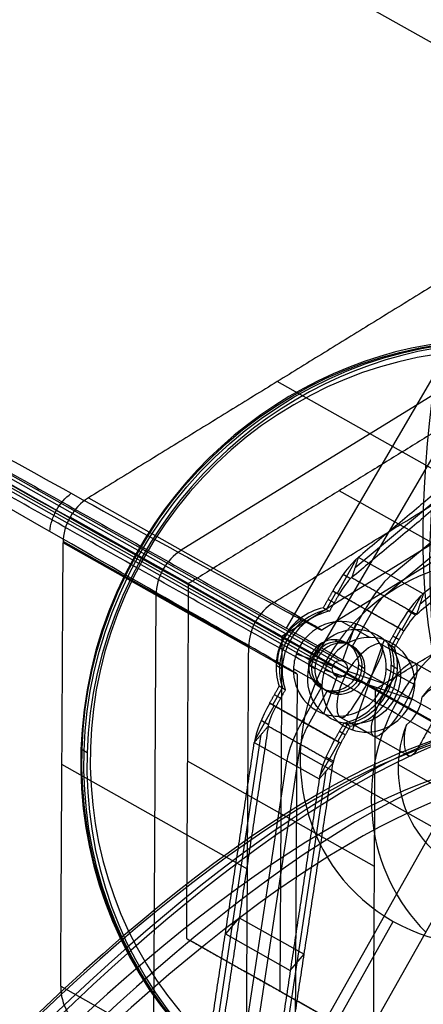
# Model space of a CAD drawing. Header units: millimetres. Extents: x -445 to 449, y -417 to 415.
# Tile 212 of 256: x 212 to 228, y -145 to -107. Entities that reach past the tile are written whole.
import ezdxf

# ---------------------------------------------------------------- set-up
doc = ezdxf.new("R2010")
doc.units = ezdxf.units.MM
doc.header["$MEASUREMENT"] = 0
doc.layers.add('Default', color=7, linetype='Continuous', true_color=0x000000)

msp = doc.modelspace()

# ---------------------------------------------------------------- linework, layer by layer
at = {"layer": 'Default', "color": 9, "true_color": 0xbfbfbf}
for p, q in [((224.864, -131.978, -719.855), (61.854, -40.154, -65.191)), ((224.548, -132.291, -719.89), (61.529, -40.461, -65.191)), ((225.159, -132.291, -719.738), (62.178, -40.483, -65.191)), ((224.844, -132.603, -719.773), (61.854, -40.79, -65.191)), ((222.784, -130.718, -948.574), (261.621, -64.307, -932.956)), ((223.931, -131.821, -943.663), (261.571, -67.456, -928.527)), ((211.257, -98.422, -936.711), (279.721, -136.929, -943.217)), ((186.497, -110.766, -945.185), (282.114, -164.546, -954.27)), ((233.325, -118.707, -760.171), (218.714, -127.699, -762.548)), ((225.441, -128.371, -720.342), (236.936, -118.766, -738.925)), ((243.412, -118.947, -801.193), (224.152, -130.8, -804.326)), ((226.826, -128.686, -719.648), (238.321, -119.08, -738.231)), ((226.57, -129.47, -720.212), (238.065, -119.865, -738.795)), ((227.955, -129.785, -719.517), (239.45, -120.18, -738.101)), ((229.61, -125.226, -775.782), (222.428, -121.18, -746.937)), ((234.298, -123.843, -759.344), (222.609, -131.037, -761.245)), ((215.122, -125.676, -748.126), (222.305, -129.722, -776.971)), ((232.076, -129.481, -774.842), (224.831, -125.4, -745.747)), ((218.987, -128.997, -746.698), (214.408, -126.422, -748.199)), ((221.324, -131.465, -776.97), (214.142, -127.419, -748.125)), ((221.325, -131.41, -776.976), (214.143, -127.364, -748.133)), ((217.25, -128.02, -745.707), (216.951, -127.852, -746.325)), ((217.19, -127.986, -747.287), (224.314, -131.992, -744.951)), ((228.084, -129.393, -719.235), (225.569, -127.979, -720.06)), ((217.25, -128.02, -745.707), (228.564, -134.382, -741.997)), ((225.486, -128.052, -719.932), (224.744, -129.372, -719.932)), ((225.267, -128.805, -720.553), (224.981, -128.644, -719.406)), ((217.733, -129.442, -762.548), (217.638, -146.598, -760.165)), ((224.332, -129.996, -719.746), (224.697, -129.346, -719.746)), ((224.578, -129.279, -719.265), (227.092, -130.692, -718.441)), ((227.258, -130.786, -719.107), (228, -129.466, -719.108)), ((224.634, -129.739, -720.227), (224.395, -129.604, -719.265)), ((224.212, -129.929, -719.265), (224.451, -130.064, -720.226)), ((225.105, -131.284, -718.853), (225.835, -129.985, -718.853)), ((225.344, -131.419, -719.814), (226.074, -130.12, -719.814)), ((227.781, -130.219, -719.729), (227.495, -130.058, -718.582)), ((226.015, -131.078, -724.479), (224.914, -130.457, -720.056)), ((224.959, -131.994, -719.829), (225.469, -130.548, -719.905)), ((222.609, -131.037, -761.245), (222.533, -144.762, -759.339)), ((226.846, -131.41, -718.921), (227.212, -130.76, -718.922)), ((226.909, -131.018, -718.441), (227.149, -131.153, -719.402)), ((222.687, -131.072, -719.484), (223.776, -131.684, -719.127)), ((222.926, -131.207, -720.446), (224.016, -131.819, -720.089)), ((224.886, -131.3, -719.945), (224.647, -131.165, -718.983)), ((226.571, -131.169, -724.328), (225.339, -134.653, -724.146)), ((226.454, -131.337, -749.71), (229.11, -132.831, -748.839)), ((226.966, -131.478, -719.402), (226.726, -131.343, -718.441)), ((224.566, -132.193, -719.899), (223.166, -131.72, -720.314)), ((222.383, -132.156, -719.408), (222.622, -132.291, -720.37)), ((223.883, -132.291, -720.056), (223.644, -132.156, -719.094)), ((225.824, -132.291, -719.572), (225.585, -132.156, -718.611)), ((226.846, -132.156, -718.297), (227.086, -132.291, -719.258)), ((224.16, -132.911, -724.684), (223.059, -132.291, -720.261)), ((223.2, -132.493, -804.136), (223.075, -155.055, -801.003)), ((227.642, -133.481, -723.737), (224.268, -132.341, -724.737)), ((225.123, -132.448, -748.2), (227.841, -133.977, -747.309)), ((226.541, -132.861, -719.314), (225.141, -132.388, -719.729)), ((227.75, -132.911, -723.79), (226.649, -132.291, -719.367)), ((224.238, -134.033, -719.723), (224.749, -132.587, -719.798)), ((225.452, -132.627, -718.578), (226.542, -133.24, -718.22)), ((225.692, -132.762, -719.539), (226.781, -133.374, -719.182)), ((225.899, -132.885, -751.317), (228.448, -134.319, -750.481)), ((222.256, -133.686, -719.745), (222.622, -133.036, -719.745)), ((222.559, -133.428, -720.226), (222.32, -133.294, -719.264)), ((222.742, -133.103, -720.226), (222.503, -132.968, -719.264)), ((223.394, -134.326, -718.852), (224.124, -133.027, -718.852)), ((223.633, -134.461, -719.814), (224.364, -133.162, -719.814)), ((224.821, -133.281, -719.683), (224.582, -133.147, -718.722)), ((224.651, -135.033, -718.44), (222.136, -133.619, -719.264)), ((222.307, -133.715, -719.95), (221.557, -135.049, -719.949)), ((224.89, -135.168, -719.401), (222.376, -133.754, -720.226)), ((229.408, -134.857, -745.385), (227.841, -133.977, -747.309)), ((222.089, -134.454, -720.552), (221.804, -134.293, -719.405)), ((224.771, -135.1, -718.921), (225.136, -134.45, -718.921)), ((225.895, -134.744, -723.995), (224.793, -134.124, -719.572)), ((224.865, -134.163, -749.71), (227.521, -135.657, -748.839)), ((225.017, -134.382, -718.44), (225.256, -134.517, -719.401)), ((219.568, -149.646, -738.918), (221.809, -134.828, -720.34)), ((224.834, -134.708, -718.44), (225.073, -134.842, -719.401)), ((221.094, -150.039, -738.788), (223.335, -135.222, -720.21)), ((221.541, -135.142, -720.058), (224.055, -136.555, -719.234)), ((224.071, -136.463, -719.125), (224.822, -135.129, -719.125)), ((214.834, -135.392, -745.795), (215.074, -135.527, -746.756)), ((223.322, -135.527, -744.702), (228.828, -138.629, -766.817)), ((226.193, -139.94, -774.839), (218.949, -135.859, -745.745)), ((220.556, -150.666, -738.224), (222.798, -135.849, -719.646)), ((224.604, -135.868, -719.728), (224.318, -135.707, -718.58)), ((221.277, -140.043, -775.779), (214.094, -135.997, -746.934)), ((222.082, -151.06, -738.094), (224.324, -136.242, -719.516)), ((227.111, -135.999, -747.333), (231.9, -138.696, -766.563)), ((229.26, -137.068, -741.447), (222.642, -148.835, -741.445)), ((222.759, -152.115, -754.425), (230.293, -138.718, -754.428)), ((220.957, -141.924, -729.912), (220.42, -142.55, -729.347)), ((220.957, -141.924, -729.912), (223.472, -143.338, -729.087)), ((222.756, -149.473, -742.887), (226.923, -142.064, -742.889)), ((220.42, -142.55, -729.347), (222.934, -143.964, -728.523)), ((222.934, -143.964, -728.523), (223.472, -143.338, -729.087)), ((214.047, -144.575, -745.743), (221.229, -148.621, -774.588)), ((222.533, -144.762, -759.339), (234.146, -151.292, -755.531))]:
    msp.add_line(p, q, dxfattribs=at)
at = {"layer": 'Default', "color": 9, "true_color": 0xbfbfbf, "extrusion": (-0.239414, 0.134863, 0.961506)}
for centre, radius in [((4.905, 53.002, -786.717), 15.938), ((4.905, 53.002, -787.279), 16), ((4.905, 53.002, -766.079), 1.85), ((4.905, 53.002, -763.279), 1)]:
    msp.add_circle(centre, radius, dxfattribs=at)
at = {"layer": 'Default', "color": 9, "true_color": 0xbfbfbf, "extrusion": (0.838077, -0.471296, 0.274785)}
msp.add_circle((-5.099, -792.778, 47.222), 1.621, dxfattribs=at)
at = {"layer": 'Default', "color": 9, "true_color": 0xbfbfbf, "extrusion": (0.825448, -0.493127, 0.274702)}
for centre, radius, start, end in [((80.523, -801.102, 52.106), 80, 21.21539, 169.11039), ((80.523, -801.102, 53.106), 81, 22.33024, 166.5581), ((80.523, -801.102, 54.106), 80, 19.89218, 169.28289), ((80.523, -801.102, 53.106), 79, 19.797, 169.15919)]:
    msp.add_arc(centre, radius, start, end, dxfattribs=at)
at = {"layer": 'Default', "color": 9, "true_color": 0xbfbfbf, "extrusion": (-0.239414, 0.134863, 0.961506)}
for centre, radius, start, end in [((4.905, 53.002, -786.779), 16, 118.4408, 270.0397), ((4.905, 53.002, -787.779), 16, 118.4408, 270.0397), ((4.905, 53.002, -786.279), 15.5, 90.0397, 270.0397), ((4.917, 35.682, -787.779), 2, 240.0397, 300.0397), ((4.905, 53.002, -787.779), 7.5, 118.4408, 270.0397), ((4.905, 53.002, -786.779), 16, 270.0397, 90.0397), ((4.905, 53.002, -787.779), 16, 270.0397, 90.0397), ((4.917, 35.682, -802.807), 2, 240.0397, 300.0397), ((4.905, 53.002, -786.279), 15.5, 270.0397, 90.0397), ((4.905, 53.002, -799.279), 7.5, 195.006, 345.0735), ((4.905, 53.002, -762.779), 2.3, 220.7454, 319.334), ((4.905, 53.002, -763.345), 2.3, 220.7454, 319.334), ((4.905, 53.002, -763.779), 2.3, 220.7454, 319.334), ((4.905, 53.002, -763.779), 1.85, 100.3215, 280.3215), ((4.905, 53.002, -768.379), 1.85, 100.3215, 280.3215), ((4.905, 53.002, -762.779), 1, 180.0397, 298.4408), ((4.905, 53.002, -763.779), 1, 180.0397, 298.4408), ((4.905, 53.002, -762.779), 1, 0.0397, 180.0397), ((4.905, 53.002, -763.779), 1, 0.0397, 180.0397), ((4.905, 53.002, -762.779), 2.3, 40.7454, 139.334), ((4.905, 53.002, -763.214), 2.3, 40.7454, 139.334), ((4.905, 53.002, -791.279), 4.459, 118.4408, 262.1173), ((4.905, 53.002, -763.779), 1.85, 280.3215, 298.4408), ((4.905, 53.002, -763.779), 2.3, 40.7454, 139.334), ((4.905, 53.002, -787.779), 7.5, 270.0397, 90.0397), ((4.905, 53.002, -762.779), 1, 298.4408, 0.0397), ((4.905, 53.002, -763.779), 0.315, 100.3215, 280.3215), ((4.905, 53.002, -763.779), 1.85, 298.4408, 100.3215), ((4.905, 53.002, -763.779), 1, 298.4408, 0.0397), ((4.905, 53.002, -768.379), 1.85, 280.3215, 298.4408), ((4.905, 53.002, -763.779), 0.315, 298.4408, 100.3215), ((4.905, 53.002, -763.779), 0.315, 280.3215, 298.4408), ((4.905, 53.002, -768.379), 1.85, 298.4408, 100.3215), ((4.905, 53.002, -791.279), 4.458, 277.9622, 90.0397), ((19.911, 44.352, -787.779), 2, 300.0397, 0.0397)]:
    msp.add_arc(centre, radius, start, end, dxfattribs=at)
at = {"layer": 'Default', "color": 9, "true_color": 0xbfbfbf, "extrusion": (0.838077, -0.471296, 0.274785)}
for centre, radius, start, end in [((-2.603, -764.779, 51.499), 2, 35.9308, 89.9886), ((-2.603, -764.779, 52.999), 2, 35.9308, 89.9886), ((-2.603, -764.779, 51.499), 1, 35.9308, 89.9886), ((-2.603, -764.779, 52.999), 1, 35.9308, 89.9886), ((-2.603, -764.779, 54.499), 2, 35.9308, 89.9886), ((-2.603, -764.779, 54.499), 1, 35.9308, 89.9886), ((-7.583, -764.778, 51.499), 2, 89.9886, 144.0465), ((-7.583, -764.778, 51.499), 1, 89.9886, 144.0465), ((-7.583, -764.778, 52.999), 2, 89.9886, 144.0465), ((-7.583, -764.778, 52.999), 1, 89.9886, 144.0465), ((-7.583, -764.778, 54.499), 2, 89.9886, 144.0465), ((-7.583, -764.778, 54.499), 1, 89.9886, 144.0465)]:
    msp.add_arc(centre, radius, start, end, dxfattribs=at)
at = {"layer": 'Default', "color": 9, "true_color": 0xbfbfbf, "extrusion": (0.839507, -0.468745, 0.274783)}
for centre, radius, start, end in [((-83.21, -806.881, 51.984), 80.1, 14.9084, 153.98677), ((-83.21, -806.881, 51.984), 79.9, 14.94675, 154.46812), ((-83.21, -806.881, 51.984), 79.9, 14.94675, 154.46812), ((-83.21, -806.881, 52.884), 81, 17.68616, 152.9454), ((-83.21, -806.881, 53.084), 81, 17.69251, 153.24135), ((-83.21, -806.881, 53.984), 80.1, 15.17278, 156.026), ((-83.21, -806.881, 52.884), 79, 15.12179, 155.77743), ((-83.21, -806.881, 52.884), 79, 15.12179, 155.77743), ((-83.21, -806.881, 53.984), 79, 15.12179, 155.81327)]:
    msp.add_arc(centre, radius, start, end, dxfattribs=at)
at = {"layer": 'Default', "color": 9, "true_color": 0xbfbfbf}
for points, degree in [([(269.663, -54.842, -915.895), (226.555, -81.373, -922.908), (183.446, -107.905, -929.921)], 2), ([(185.643, -109.143, -943.508), (229.304, -82.272, -936.406), (272.964, -55.401, -929.304)], 2), ([(273.461, -60.139, -926.592), (231.208, -86.143, -933.466), (188.955, -112.148, -940.339)], 2), ([(186.696, -110.42, -945.145), (234.504, -137.31, -949.687), (282.312, -164.199, -954.23)], 2), ([(281.92, -164.896, -954.23), (234.112, -138.006, -949.687), (186.304, -111.117, -945.145)], 2), ([(188.955, -112.148, -940.339), (235.46, -138.305, -944.758), (281.965, -164.461, -949.177)], 2), ([(229.734, -116.684, -745.749), (222.428, -121.18, -746.937), (215.122, -125.676, -748.126)], 2), ([(237.064, -118.373, -738.643), (231.317, -123.176, -729.351), (225.569, -127.979, -720.06)], 2), ([(236.807, -119.158, -739.207), (231.06, -123.961, -729.915), (225.313, -128.763, -720.624)], 2), ([(239.578, -119.787, -737.819), (233.831, -124.59, -728.527), (228.084, -129.393, -719.235)], 2), ([(222.305, -129.722, -776.971), (229.61, -125.226, -775.782), (236.916, -120.73, -774.594)], 2), ([(227.827, -130.177, -719.8), (233.574, -125.375, -729.091), (239.322, -120.572, -738.383)], 2), ([(230.676, -121.803, -744.796), (224.831, -125.4, -745.747), (218.987, -128.997, -746.698)], 2), ([(213.624, -126.982, -866.48), (213.652, -126.693, -866.438), (213.832, -126.124, -866.394), (214.226, -125.674, -866.438), (214.457, -125.501, -866.48)], 3), ([(226.232, -133.078, -775.792), (232.076, -129.481, -774.842), (237.92, -125.884, -773.891)], 2), ([(214.047, -144.575, -745.743), (214.094, -135.997, -746.934), (214.142, -127.419, -748.125)], 2), ([(225.569, -127.979, -720.06), (225.441, -128.371, -720.342), (225.313, -128.763, -720.624)], 2), ([(218.987, -128.997, -746.698), (218.949, -135.859, -745.745), (218.911, -142.721, -744.792)], 2), ([(218.987, -128.997, -746.698), (222.609, -131.037, -761.245), (226.232, -133.078, -775.792)], 2), ([(225.313, -128.763, -720.624), (226.57, -129.47, -720.212), (227.827, -130.177, -719.8)], 2), ([(224.578, -129.279, -719.265), (224.395, -129.604, -719.265), (224.212, -129.929, -719.265)], 2), ([(224.817, -129.413, -720.227), (224.634, -129.739, -720.227), (224.451, -130.064, -720.226)], 2), ([(224.578, -129.279, -719.265), (224.697, -129.346, -719.746), (224.817, -129.413, -720.227)], 2), ([(227.331, -130.827, -719.402), (226.074, -130.12, -719.814), (224.817, -129.413, -720.227)], 2), ([(228.084, -129.393, -719.235), (227.955, -129.785, -719.517), (227.827, -130.177, -719.8)], 2), ([(222.305, -129.722, -776.971), (222.303, -129.723, -776.971), (222.301, -129.724, -776.971), (222.299, -129.725, -776.972)], 3), ([(222.447, -132.044, -821.779), (222.454, -131.716, -821.764), (222.633, -131.064, -821.748), (223.098, -130.572, -821.764), (223.374, -130.395, -821.779)], 3), ([(227.092, -130.692, -718.441), (226.909, -131.018, -718.441), (226.726, -131.343, -718.441)], 2), ([(226.966, -131.478, -719.402), (227.149, -131.153, -719.402), (227.331, -130.827, -719.402)], 2), ([(227.331, -130.827, -719.402), (227.212, -130.76, -718.922), (227.092, -130.692, -718.441)], 2), ([(221.229, -148.621, -774.588), (221.277, -140.043, -775.779), (221.324, -131.465, -776.97)], 2), ([(221.324, -131.459, -776.971), (221.324, -131.461, -776.971), (221.324, -131.463, -776.971), (221.324, -131.465, -776.97)], 3), ([(222.137, -133.619, -719.264), (222.32, -133.294, -719.264), (222.503, -132.968, -719.264)], 2), ([(222.742, -133.103, -720.226), (222.559, -133.428, -720.226), (222.376, -133.754, -720.226)], 2), ([(226.155, -146.802, -773.886), (226.193, -139.94, -774.839), (226.232, -133.078, -775.792)], 2), ([(222.376, -133.754, -720.226), (222.256, -133.686, -719.745), (222.137, -133.619, -719.264)], 2), ([(222.137, -133.619, -719.264), (223.394, -134.326, -718.852), (224.651, -135.033, -718.44)], 2), ([(227.435, -134.454, -747.469), (227.764, -134.196, -747.259), (227.989, -133.797, -747.259), (228.038, -133.382, -747.469)], 3), ([(222.376, -133.754, -720.226), (223.633, -134.461, -719.814), (224.89, -135.168, -719.401)], 2), ([(225.017, -134.382, -718.44), (224.834, -134.708, -718.44), (224.651, -135.033, -718.44)], 2), ([(222.078, -134.515, -720.623), (220.957, -141.924, -729.912), (219.837, -149.333, -739.2)], 2), ([(222.078, -134.515, -720.623), (221.809, -134.828, -720.34), (221.541, -135.142, -720.058)], 2), ([(224.592, -135.929, -719.798), (223.335, -135.222, -720.21), (222.078, -134.515, -720.623)], 2), ([(224.89, -135.168, -719.401), (225.073, -134.842, -719.401), (225.256, -134.517, -719.401)], 2), ([(219.299, -149.959, -738.636), (220.42, -142.55, -729.347), (221.541, -135.142, -720.058)], 2), ([(224.651, -135.033, -718.44), (224.771, -135.1, -718.921), (224.89, -135.168, -719.401)], 2), ([(222.351, -150.746, -738.376), (223.472, -143.338, -729.087), (224.592, -135.929, -719.798)], 2), ([(224.055, -136.555, -719.234), (224.324, -136.242, -719.516), (224.592, -135.929, -719.798)], 2), ([(224.055, -136.555, -719.234), (222.934, -143.964, -728.523), (221.814, -151.373, -737.812)], 2), ([(218.911, -142.721, -744.792), (224.717, -145.986, -742.888), (230.524, -149.252, -740.984)], 2), ([(218.911, -142.721, -744.792), (222.533, -144.762, -759.339), (226.155, -146.802, -773.886)], 2)]:
    msp.add_open_spline(points, degree=degree, dxfattribs=at)
for points, knots in [([(183.469, -108.342, -928.403), (190.248, -112.102, -918.931), (202.303, -118.783, -898.946), (216.809, -126.805, -863.122), (225.054, -131.331, -821.797), (224.331, -130.88, -791.671), (222.299, -129.725, -776.972)], [-189.353565, -189.353565, -189.353565, -189.353565, -153.964946, -118.576327, -71.391502, -24.206688, -24.206688, -24.206688, -24.206688]), ([(183.094, -108.849, -928.339), (189.839, -112.641, -918.862), (201.825, -119.377, -898.871), (216.224, -127.468, -863.055), (224.374, -132.043, -821.775), (223.621, -131.613, -791.7), (221.586, -130.465, -777.028)], [0, 0, 0, 0, 35.012929, 70.025858, 116.709764, 163.377359, 163.377359, 163.377359, 163.377359]), ([(221.324, -131.459, -776.971), (223.364, -132.6, -791.671), (224.118, -132.994, -821.797), (215.962, -128.313, -863.122), (201.565, -120.095, -898.946), (189.591, -113.27, -918.93), (182.855, -109.433, -928.402)], [-1314.671432, -1314.671432, -1314.671432, -1314.671432, -1267.48661, -1220.301788, -1184.913171, -1149.524555, -1149.524555, -1149.524555, -1149.524555]), ([(226.232, -133.078, -775.792), (228.169, -134.17, -789.621), (228.65, -134.443, -803.574), (226.874, -133.451, -831.249), (224.611, -132.182, -844.998), (217.568, -128.226, -871.711), (212.822, -125.559, -884.59), (201.241, -119.051, -909.043), (194.406, -115.21, -920.617), (186.727, -110.893, -931.391)], [709.935271, 709.935271, 709.935271, 709.935271, 752.393427, 752.393427, 794.836466, 794.836466, 837.156724, 837.156724, 879.495751, 879.495751, 879.495751, 879.495751]), ([(222.299, -129.725, -776.972), (222.005, -129.905, -777.009), (221.756, -130.163, -777.029), (221.416, -130.767, -777.028), (221.325, -131.114, -777.009), (221.324, -131.459, -776.971)], [-7.355431, -7.355431, -7.355431, -7.355431, -6.289077, -6.289077, -5.222526, -5.222526, -5.222526, -5.222526]), ([(226.454, -131.337, -749.71), (226.351, -131.279, -749.294), (226.129, -131.357, -748.907), (225.616, -131.753, -748.358), (225.335, -132.071, -748.2), (224.911, -132.825, -748.2), (224.785, -133.231, -748.358), (224.713, -133.875, -748.907), (224.762, -134.105, -749.294), (224.865, -134.163, -749.71)], [0.4901575, 0.4901575, 0.4901575, 0.4901575, 0.6126904, 0.6126904, 0.7352346, 0.7352346, 0.8577785, 0.8577785, 0.9803114, 0.9803114, 0.9803114, 0.9803114]), ([(224.865, -134.163, -749.71), (224.969, -134.221, -750.126), (225.119, -134.104, -750.537), (225.477, -133.62, -751.136), (225.687, -133.262, -751.317), (226.111, -132.508, -751.317), (226.308, -132.142, -751.136), (226.535, -131.585, -750.537), (226.558, -131.396, -750.126), (226.454, -131.337, -749.71)], [0.0000321, 0.0000321, 0.0000321, 0.0000321, 0.1225617, 0.1225617, 0.2451027, 0.2451027, 0.367643, 0.367643, 0.4901575, 0.4901575, 0.4901575, 0.4901575]), ([(228.038, -133.382, -747.469), (228.243, -133.164, -747.572), (228.38, -133.074, -747.69), (228.625, -132.923, -747.925), (228.723, -132.88, -748.046), (228.977, -132.792, -748.416), (229.082, -132.796, -748.669), (229.181, -132.895, -749.193), (229.181, -132.983, -749.464), (229.076, -133.228, -749.869), (229.024, -133.326, -750.002), (228.901, -133.541, -750.198), (228.853, -133.623, -750.264), (228.755, -133.789, -750.357), (228.721, -133.846, -750.386), (228.611, -134.033, -750.451), (228.537, -134.159, -750.482), (228.36, -134.475, -750.481), (228.29, -134.604, -750.451), (228.187, -134.794, -750.386), (228.156, -134.853, -750.357), (228.065, -135.023, -750.263), (228.02, -135.107, -750.198), (227.9, -135.324, -750.001), (227.843, -135.419, -749.868), (227.688, -135.636, -749.463), (227.613, -135.682, -749.193), (227.537, -135.664, -748.9), (227.529, -135.661, -748.87), (227.521, -135.657, -748.839)], [0.3075037, 0.3075037, 0.3075037, 0.3075037, 0.3618748, 0.3618748, 0.4162459, 0.4162459, 0.5256726, 0.5256726, 0.634687, 0.634687, 0.6874109, 0.6874109, 0.7137728, 0.7137728, 0.7269538, 0.7269538, 0.7401348, 0.7401348, 0.7533174, 0.7533174, 0.7665, 0.7665, 0.7928652, 0.7928652, 0.8455957, 0.8455957, 0.9545721, 0.9545721, 0.9674696, 0.9674696, 0.9674696, 0.9674696]), ([(227.521, -135.657, -748.839), (227.463, -135.627, -748.609), (227.414, -135.541, -748.386), (227.362, -135.298, -748.045), (227.348, -135.193, -747.924), (227.35, -134.906, -747.689), (227.356, -134.742, -747.572), (227.435, -134.454, -747.469)], [0.9674696, 0.9674696, 0.9674696, 0.9674696, 1.0640759, 1.0640759, 1.1184208, 1.1184208, 1.1727658, 1.1727658, 1.1727658, 1.1727658])]:
    msp.add_open_spline(points, degree=3, knots=knots, dxfattribs=at)

doc.saveas('drawing.dxf')
